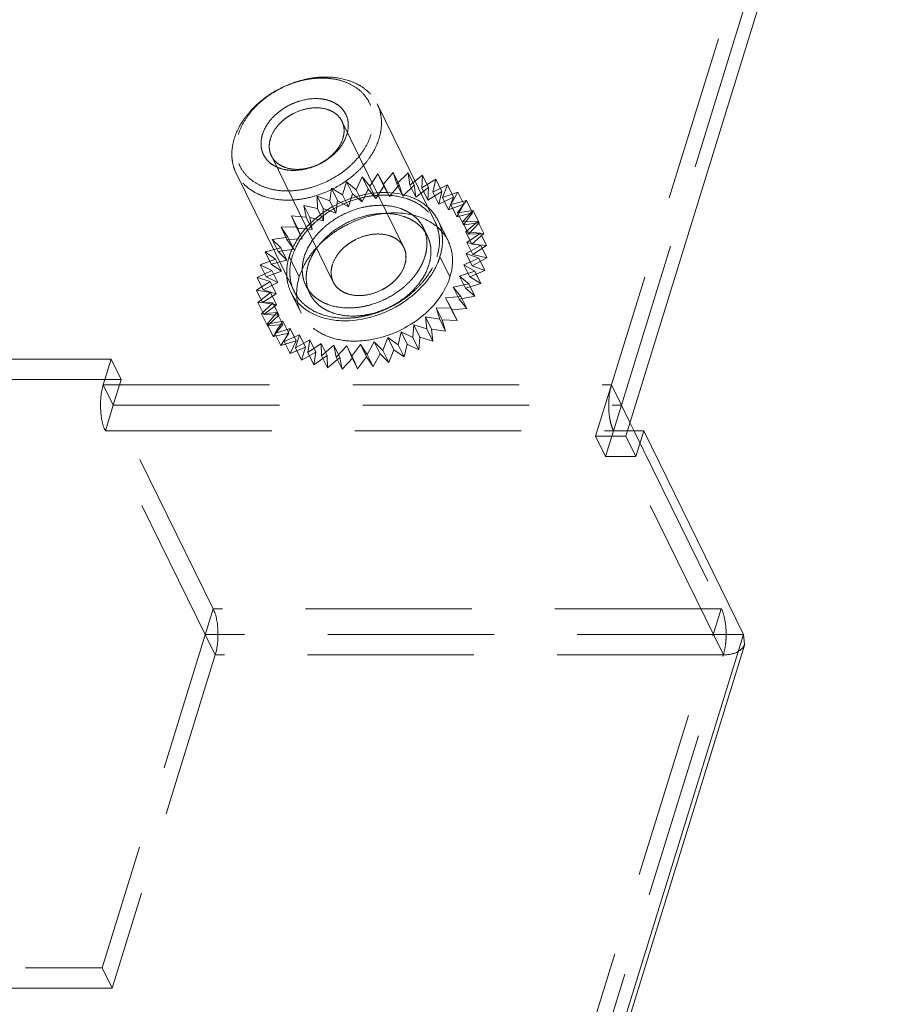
# Model space of a CAD drawing. Header units: millimetres. Extents: x 4497 to 11741, y 5958 to 12619.
# Tile 221 of 256: x 6527 to 6554, y 10114 to 10144. Entities that reach past the tile are written whole.
import ezdxf

# ---------------------------------------------------------------- set-up
doc = ezdxf.new("R2010")
doc.units = ezdxf.units.MM
doc.header["$LTSCALE"] = 0.8
doc.linetypes.add('HIDDEN', pattern=[9.525, 6.35, -3.175])
doc.layers.get('0').update_dxf_attribs({"linetype": 'CONTINUOUS', "lineweight": 0})
doc.layers.add('3', color=5, linetype='HIDDEN', lineweight=0)

msp = doc.modelspace()

# ---------------------------------------------------------------- linework, layer by layer
at = {"linetype": 'Continuous'}
for p, q in [((6545.769, 10131.529), (6553.757, 10157.379)), ((6546.316, 10131.691), (6545.769, 10131.691)), ((6545.897, 10131.944), (6546.036, 10131.661)), ((6546.316, 10131.691), (6546.074, 10130.908)), ((6549.366, 10125.475), (6546.316, 10131.691)), ((6546.074, 10130.908), (6545.769, 10131.529)), ((6412.115, 9681.329), (6549.366, 10125.475)), ((6549.366, 10125.475), (6549.4, 10125.179)), ((6412.229, 9681.293), (6549.401, 10125.18))]:
    msp.add_line(p, q, dxfattribs=at)
at = {"layer": '3'}
for p, q in [((6544.848, 10131.529), (6553.508, 10159.555)), ((6545.637, 10132.474), (6553.625, 10158.324)), ((6539.947, 10138.07), (6538.177, 10141.675)), ((6538.991, 10137.293), (6537.1, 10141.147)), ((6536.837, 10136.235), (6534.946, 10140.089)), ((6535.638, 10135.955), (6533.868, 10139.561)), ((6537.952, 10139.163), (6538.197, 10139.541)), ((6538.197, 10139.541), (6538.37, 10139.223)), ((6538.38, 10139.168), (6538.197, 10139.541)), ((6538.37, 10139.223), (6538.669, 10139.582)), ((6538.669, 10139.582), (6538.779, 10139.235)), ((6538.852, 10139.209), (6538.669, 10139.582)), ((6538.779, 10139.235), (6539.127, 10139.569)), ((6539.127, 10139.569), (6539.171, 10139.199)), ((6539.31, 10139.196), (6539.127, 10139.569)), ((6537.122, 10138.905), (6537.244, 10139.299)), ((6537.427, 10138.926), (6537.244, 10139.299)), ((6537.244, 10139.299), (6537.534, 10139.056)), ((6537.534, 10139.056), (6537.718, 10139.446)), ((6537.901, 10139.073), (6537.718, 10139.446)), ((6537.718, 10139.446), (6537.952, 10139.163)), ((6538.37, 10139.223), (6538.553, 10138.85)), ((6538.553, 10138.85), (6538.852, 10139.209)), ((6538.779, 10139.235), (6538.962, 10138.862)), ((6538.852, 10139.209), (6538.962, 10138.862)), ((6539.171, 10139.199), (6539.562, 10139.5)), ((6539.562, 10139.5), (6539.539, 10139.115)), ((6539.539, 10139.115), (6539.964, 10139.379)), ((6539.745, 10139.127), (6539.562, 10139.5)), ((6539.964, 10139.379), (6539.875, 10138.986)), ((6539.875, 10138.986), (6540.327, 10139.206)), ((6540.147, 10139.006), (6539.964, 10139.379)), ((6540.327, 10139.206), (6540.173, 10138.814)), ((6540.51, 10138.833), (6540.327, 10139.206)), ((6536.726, 10138.712), (6536.782, 10139.102)), ((6536.965, 10138.729), (6536.782, 10139.102)), ((6536.782, 10139.102), (6537.122, 10138.905)), ((6537.122, 10138.905), (6537.305, 10138.532)), ((6537.305, 10138.532), (6537.427, 10138.926)), ((6537.427, 10138.926), (6537.717, 10138.683)), ((6537.534, 10139.056), (6537.717, 10138.683)), ((6537.717, 10138.683), (6537.901, 10139.073)), ((6537.901, 10139.073), (6538.135, 10138.79)), ((6537.952, 10139.163), (6538.135, 10138.79)), ((6538.135, 10138.79), (6538.38, 10139.168)), ((6538.38, 10139.168), (6538.553, 10138.85)), ((6538.962, 10138.862), (6539.31, 10139.196)), ((6539.171, 10139.199), (6539.354, 10138.826)), ((6539.31, 10139.196), (6539.354, 10138.826)), ((6539.354, 10138.826), (6539.745, 10139.127)), ((6539.539, 10139.115), (6539.722, 10138.742)), ((6539.745, 10139.127), (6539.722, 10138.742)), ((6539.722, 10138.742), (6540.147, 10139.006)), ((6539.875, 10138.986), (6540.058, 10138.613)), ((6540.147, 10139.006), (6540.058, 10138.613)), ((6540.173, 10138.814), (6540.642, 10138.986)), ((6540.642, 10138.986), (6540.427, 10138.601)), ((6540.825, 10138.613), (6540.642, 10138.986)), ((6536.354, 10138.482), (6536.343, 10138.86)), ((6536.526, 10138.487), (6536.343, 10138.86)), ((6536.343, 10138.86), (6536.726, 10138.712)), ((6536.726, 10138.712), (6536.909, 10138.339)), ((6536.909, 10138.339), (6536.965, 10138.729)), ((6536.965, 10138.729), (6537.305, 10138.532)), ((6540.058, 10138.613), (6540.51, 10138.833)), ((6540.173, 10138.814), (6540.356, 10138.441)), ((6540.51, 10138.833), (6540.356, 10138.441)), ((6540.356, 10138.441), (6540.825, 10138.613)), ((6540.427, 10138.601), (6540.905, 10138.723)), ((6540.427, 10138.601), (6540.61, 10138.228)), ((6540.825, 10138.613), (6540.61, 10138.228)), ((6540.905, 10138.723), (6540.632, 10138.353)), ((6541.088, 10138.35), (6540.905, 10138.723)), ((6536.011, 10138.217), (6535.934, 10138.577)), ((6535.934, 10138.577), (6536.354, 10138.482)), ((6536.117, 10138.204), (6535.934, 10138.577)), ((6536.354, 10138.482), (6536.537, 10138.109)), ((6536.537, 10138.109), (6536.526, 10138.487)), ((6536.526, 10138.487), (6536.909, 10138.339)), ((6540.61, 10138.228), (6541.088, 10138.35)), ((6540.632, 10138.353), (6541.109, 10138.422)), ((6540.632, 10138.353), (6540.815, 10137.98)), ((6541.109, 10138.422), (6540.784, 10138.074)), ((6541.088, 10138.35), (6540.815, 10137.98)), ((6541.292, 10138.049), (6541.109, 10138.422)), ((6535.706, 10137.925), (6535.564, 10138.258)), ((6535.564, 10138.258), (6536.011, 10138.217)), ((6535.747, 10137.885), (6535.564, 10138.258)), ((6536.011, 10138.217), (6536.194, 10137.844)), ((6536.194, 10137.844), (6536.117, 10138.204)), ((6536.117, 10138.204), (6536.537, 10138.109)), ((6540.036, 10138.114), (6540.342, 10137.492)), ((6540.784, 10138.074), (6541.251, 10138.088)), ((6540.784, 10138.074), (6540.967, 10137.701)), ((6540.815, 10137.98), (6541.292, 10138.049)), ((6541.251, 10138.088), (6540.881, 10137.77)), ((6541.292, 10138.049), (6540.967, 10137.701)), ((6541.434, 10137.715), (6541.251, 10138.088)), ((6535.239, 10137.911), (6535.706, 10137.925)), ((6535.444, 10137.61), (6535.239, 10137.911)), ((6535.422, 10137.538), (6535.239, 10137.911)), ((6535.706, 10137.925), (6535.889, 10137.552)), ((6535.889, 10137.552), (6535.747, 10137.885)), ((6535.747, 10137.885), (6536.194, 10137.844)), ((6539.71, 10137.645), (6539.588, 10137.894)), ((6540.881, 10137.77), (6541.328, 10137.729)), ((6540.881, 10137.77), (6541.064, 10137.397)), ((6541.328, 10137.729), (6540.919, 10137.446)), ((6540.967, 10137.701), (6541.434, 10137.715)), ((6541.434, 10137.715), (6541.064, 10137.397)), ((6541.511, 10137.356), (6541.328, 10137.729)), ((6534.967, 10137.541), (6535.444, 10137.61)), ((6535.15, 10137.168), (6534.967, 10137.541)), ((6535.229, 10137.278), (6534.967, 10137.541)), ((6535.422, 10137.538), (6535.889, 10137.552)), ((6535.627, 10137.237), (6535.422, 10137.538)), ((6535.444, 10137.61), (6535.627, 10137.237)), ((6540.919, 10137.446), (6541.339, 10137.35)), ((6540.919, 10137.446), (6541.102, 10137.073)), ((6534.752, 10137.157), (6535.229, 10137.278)), ((6534.935, 10136.784), (6534.752, 10137.157)), ((6535.067, 10136.937), (6534.752, 10137.157)), ((6535.15, 10137.168), (6535.627, 10137.237)), ((6535.412, 10136.905), (6535.15, 10137.168)), ((6535.229, 10137.278), (6535.412, 10136.905)), ((6541.339, 10137.35), (6540.899, 10137.108)), ((6540.899, 10137.108), (6541.082, 10136.735)), ((6540.899, 10137.108), (6541.283, 10136.961)), ((6541.064, 10137.397), (6541.511, 10137.356)), ((6541.511, 10137.356), (6541.102, 10137.073)), ((6541.522, 10136.977), (6541.339, 10137.35)), ((6534.598, 10136.764), (6535.067, 10136.937)), ((6534.935, 10136.784), (6535.412, 10136.905)), ((6535.067, 10136.937), (6535.25, 10136.564)), ((6535.795, 10136.391), (6535.49, 10137.013)), ((6540.4, 10136.391), (6540.095, 10137.013)), ((6541.283, 10136.961), (6540.821, 10136.764)), ((6541.522, 10136.977), (6541.082, 10136.735)), ((6541.102, 10137.073), (6541.522, 10136.977)), ((6541.466, 10136.588), (6541.283, 10136.961)), ((6534.509, 10136.372), (6534.961, 10136.592)), ((6534.781, 10136.391), (6534.598, 10136.764)), ((6534.961, 10136.592), (6534.598, 10136.764)), ((6534.781, 10136.391), (6535.25, 10136.564)), ((6535.25, 10136.564), (6534.935, 10136.784)), ((6534.961, 10136.592), (6535.144, 10136.219)), ((6541.161, 10136.567), (6540.687, 10136.42)), ((6540.821, 10136.764), (6541.004, 10136.391)), ((6540.821, 10136.764), (6541.161, 10136.567)), ((6541.466, 10136.588), (6541.004, 10136.391)), ((6541.082, 10136.735), (6541.466, 10136.588)), ((6541.344, 10136.194), (6541.161, 10136.567)), ((6534.487, 10135.987), (6534.912, 10136.25)), ((6534.692, 10135.999), (6534.509, 10136.372)), ((6534.912, 10136.25), (6534.509, 10136.372)), ((6534.692, 10135.999), (6535.144, 10136.219)), ((6535.144, 10136.219), (6534.781, 10136.391)), ((6534.912, 10136.25), (6535.095, 10135.877)), ((6540.687, 10136.42), (6540.87, 10136.047)), ((6540.687, 10136.42), (6540.976, 10136.178)), ((6541.004, 10136.391), (6541.344, 10136.194)), ((6534.921, 10135.918), (6534.487, 10135.987)), ((6534.67, 10135.614), (6534.487, 10135.987)), ((6534.531, 10135.617), (6534.921, 10135.918)), ((6535.095, 10135.877), (6534.692, 10135.999)), ((6534.921, 10135.918), (6535.104, 10135.545)), ((6535.548, 10135.911), (6535.853, 10135.29)), ((6536.119, 10135.883), (6535.997, 10136.132)), ((6540.976, 10136.178), (6540.498, 10136.083)), ((6540.498, 10136.083), (6540.681, 10135.71)), ((6540.498, 10136.083), (6540.732, 10135.8)), ((6541.344, 10136.194), (6540.87, 10136.047)), ((6540.87, 10136.047), (6541.159, 10135.805)), ((6541.159, 10135.805), (6540.976, 10136.178)), ((6534.989, 10135.603), (6534.531, 10135.617)), ((6534.714, 10135.244), (6534.531, 10135.617)), ((6534.64, 10135.27), (6534.989, 10135.603)), ((6534.67, 10135.614), (6535.095, 10135.877)), ((6535.104, 10135.545), (6534.67, 10135.614)), ((6534.989, 10135.603), (6535.172, 10135.23)), ((6540.732, 10135.8), (6540.259, 10135.758)), ((6540.259, 10135.758), (6540.433, 10135.44)), ((6540.259, 10135.758), (6540.442, 10135.385)), ((6541.159, 10135.805), (6540.681, 10135.71)), ((6540.681, 10135.71), (6540.915, 10135.427)), ((6540.915, 10135.427), (6540.732, 10135.8)), ((6535.113, 10135.311), (6534.64, 10135.27)), ((6534.714, 10135.244), (6535.104, 10135.545)), ((6534.814, 10134.951), (6535.113, 10135.311)), ((6535.113, 10135.311), (6535.296, 10134.938)), ((6540.433, 10135.44), (6539.975, 10135.454)), ((6539.975, 10135.454), (6540.085, 10135.107)), ((6539.975, 10135.454), (6540.158, 10135.081)), ((6540.616, 10135.067), (6540.433, 10135.44)), ((6540.915, 10135.427), (6540.442, 10135.385)), ((6540.442, 10135.385), (6540.616, 10135.067)), ((6534.823, 10134.897), (6534.64, 10135.27)), ((6535.172, 10135.23), (6534.714, 10135.244)), ((6535.292, 10135.047), (6534.814, 10134.951)), ((6534.823, 10134.897), (6535.172, 10135.23)), ((6535.048, 10134.668), (6535.292, 10135.047)), ((6535.292, 10135.047), (6535.475, 10134.674)), ((6539.65, 10135.175), (6539.694, 10134.805)), ((6540.085, 10135.107), (6539.65, 10135.175)), ((6539.65, 10135.175), (6539.833, 10134.802)), ((6540.268, 10134.734), (6540.085, 10135.107)), ((6540.616, 10135.067), (6540.158, 10135.081)), ((6540.158, 10135.081), (6540.268, 10134.734)), ((6534.997, 10134.578), (6534.814, 10134.951)), ((6535.296, 10134.938), (6534.823, 10134.897)), ((6534.997, 10134.578), (6535.296, 10134.938)), ((6535.522, 10134.816), (6535.048, 10134.668)), ((6535.338, 10134.426), (6535.522, 10134.816)), ((6535.522, 10134.816), (6535.705, 10134.443)), ((6538.906, 10134.714), (6538.817, 10134.322)), ((6538.906, 10134.714), (6539.089, 10134.341)), ((6539.269, 10134.542), (6538.906, 10134.714)), ((6539.292, 10134.927), (6539.269, 10134.542)), ((6539.292, 10134.927), (6539.475, 10134.554)), ((6539.694, 10134.805), (6539.292, 10134.927)), ((6539.877, 10134.432), (6539.694, 10134.805)), ((6539.833, 10134.802), (6539.877, 10134.432)), ((6540.268, 10134.734), (6539.833, 10134.802)), ((6535.475, 10134.674), (6534.997, 10134.578)), ((6535.231, 10134.295), (6535.048, 10134.668)), ((6535.231, 10134.295), (6535.475, 10134.674)), ((6535.705, 10134.443), (6535.231, 10134.295)), ((6535.799, 10134.623), (6535.338, 10134.426)), ((6535.521, 10134.053), (6535.338, 10134.426)), ((6535.521, 10134.053), (6535.705, 10134.443)), ((6535.677, 10134.229), (6535.799, 10134.623)), ((6536.117, 10134.472), (6535.677, 10134.229)), ((6535.799, 10134.623), (6535.982, 10134.25)), ((6536.061, 10134.082), (6536.117, 10134.472)), ((6536.117, 10134.472), (6536.3, 10134.099)), ((6538.086, 10134.413), (6537.871, 10134.028)), ((6538.086, 10134.413), (6538.269, 10134.04)), ((6538.348, 10134.149), (6538.086, 10134.413)), ((6538.502, 10134.542), (6538.348, 10134.149)), ((6538.502, 10134.542), (6538.685, 10134.169)), ((6538.817, 10134.322), (6538.502, 10134.542)), ((6539.452, 10134.169), (6539.269, 10134.542)), ((6539.475, 10134.554), (6539.452, 10134.169)), ((6539.877, 10134.432), (6539.475, 10134.554)), ((6535.982, 10134.25), (6535.521, 10134.053)), ((6535.86, 10133.856), (6535.677, 10134.229)), ((6535.86, 10133.856), (6535.982, 10134.25)), ((6536.3, 10134.099), (6535.86, 10133.856)), ((6536.47, 10134.365), (6536.061, 10134.082)), ((6536.244, 10133.709), (6536.3, 10134.099)), ((6536.48, 10133.987), (6536.47, 10134.365)), ((6536.47, 10134.365), (6536.653, 10133.992)), ((6536.85, 10134.305), (6536.48, 10133.987)), ((6536.928, 10133.946), (6536.85, 10134.305)), ((6536.85, 10134.305), (6537.033, 10133.932)), ((6537.252, 10134.293), (6536.928, 10133.946)), ((6537.394, 10133.96), (6537.252, 10134.293)), ((6537.252, 10134.293), (6537.435, 10133.92)), ((6537.667, 10134.329), (6537.394, 10133.96)), ((6537.871, 10134.028), (6537.667, 10134.329)), ((6537.667, 10134.329), (6537.85, 10133.956)), ((6538.531, 10133.776), (6538.348, 10134.149)), ((6538.685, 10134.169), (6538.531, 10133.776)), ((6539, 10133.949), (6538.685, 10134.169)), ((6539, 10133.949), (6538.817, 10134.322)), ((6539.089, 10134.341), (6539, 10133.949)), ((6539.452, 10134.169), (6539.089, 10134.341)), ((6530.054, 10133.879), (6510.325, 10133.879)), ((6529.812, 10133.096), (6530.054, 10133.879)), ((6530.359, 10133.258), (6530.054, 10133.879)), ((6536.244, 10133.709), (6536.061, 10134.082)), ((6536.653, 10133.992), (6536.244, 10133.709)), ((6536.663, 10133.614), (6536.48, 10133.987)), ((6536.663, 10133.614), (6536.653, 10133.992)), ((6537.033, 10133.932), (6536.663, 10133.614)), ((6537.111, 10133.573), (6536.928, 10133.946)), ((6537.111, 10133.573), (6537.033, 10133.932)), ((6537.435, 10133.92), (6537.111, 10133.573)), ((6537.577, 10133.587), (6537.394, 10133.96)), ((6537.577, 10133.587), (6537.435, 10133.92)), ((6537.85, 10133.956), (6537.577, 10133.587)), ((6538.054, 10133.655), (6537.85, 10133.956)), ((6538.054, 10133.655), (6537.871, 10134.028)), ((6538.269, 10134.04), (6538.054, 10133.655)), ((6538.531, 10133.776), (6538.269, 10134.04)), ((6530.359, 10133.258), (6510.132, 10133.258)), ((6530.117, 10132.474), (6530.359, 10133.258)), ((6529.812, 10133.096), (6545.332, 10133.096)), ((6530.117, 10132.474), (6529.812, 10133.096)), ((6545.332, 10133.096), (6545.637, 10132.474)), ((6530.117, 10132.474), (6529.875, 10131.691)), ((6530.117, 10132.474), (6545.637, 10132.474)), ((6533.167, 10126.258), (6530.117, 10132.474)), ((6545.153, 10130.908), (6545.637, 10132.474)), ((6545.637, 10132.474), (6545.897, 10131.944)), ((6529.875, 10131.691), (6545.769, 10131.691)), ((6533.23, 10124.853), (6529.875, 10131.691)), ((6548.75, 10124.853), (6545.395, 10131.691)), ((6545.769, 10131.529), (6544.848, 10131.529)), ((6545.153, 10130.908), (6544.848, 10131.529)), ((6546.036, 10131.661), (6548.687, 10126.258)), ((6546.074, 10130.908), (6545.153, 10130.908)), ((6411.194, 9681.329), (6548.687, 10126.258)), ((6533.167, 10126.258), (6529.779, 10115.292)), ((6548.687, 10126.258), (6533.167, 10126.258)), ((6549.366, 10125.475), (6532.925, 10125.475)), ((6411.499, 9680.707), (6548.75, 10124.853)), ((6533.23, 10124.853), (6530.084, 10114.67)), ((6548.75, 10124.853), (6533.23, 10124.853)), ((6504.58, 10115.292), (6529.779, 10115.292)), ((6530.084, 10114.67), (6529.779, 10115.292)), ((6464.412, 10114.67), (6530.084, 10114.67))]:
    msp.add_line(p, q, dxfattribs=at)
for centre, radius, start, end in [((6538.846, 10137.531), 1.326, 10.9238, 26.0758), ((6539.152, 10136.907), 1.326, 26.2238, 40.9543), ((6536.815, 10136.507), 1.403, 183.9748, 190.0083), ((6536.738, 10136.497), 1.326, 206.2238, 220.9543), ((6537.044, 10135.872), 1.326, 190.9238, 206.0758)]:
    msp.add_arc(centre, radius, start, end, dxfattribs=at)
for points, knots in [([(6533.812, 10140.618), (6533.877, 10140.827), (6534.035, 10141.132), (6534.323, 10141.49), (6534.679, 10141.83), (6535.206, 10142.177), (6535.799, 10142.399), (6536.286, 10142.487), (6536.749, 10142.511), (6537.196, 10142.446), (6537.587, 10142.282), (6537.834, 10142.118), (6538.036, 10141.916), (6538.137, 10141.758), (6538.177, 10141.675)], [0, 0, 0, 0, 0.120788, 0.185741, 0.25306, 0.39182, 0.530989, 0.598791, 0.664373, 0.78666, 0.843391, 0.89737, 0.949254, 1, 1, 1, 1]), ([(6533.936, 10140.742), (6533.972, 10140.859), (6534.072, 10141.091), (6534.289, 10141.414), (6534.57, 10141.711), (6535.014, 10142.059), (6535.534, 10142.31), (6536.082, 10142.442), (6536.488, 10142.477), (6536.874, 10142.445), (6537.227, 10142.349), (6537.533, 10142.19), (6537.78, 10141.973), (6537.956, 10141.706), (6538.052, 10141.401), (6538.066, 10141.071), (6538.022, 10140.851), (6537.988, 10140.742)], [0, 0, 0, 0, 0.061123, 0.126105, 0.194442, 0.265214, 0.408847, 0.479458, 0.547544, 0.612218, 0.67301, 0.730008, 0.783953, 0.836213, 0.88855, 0.942703, 1, 1, 1, 1]), ([(6534.672, 10140.742), (6534.719, 10140.894), (6534.845, 10141.114), (6535.076, 10141.358), (6535.287, 10141.524), (6535.524, 10141.66), (6535.857, 10141.793), (6536.207, 10141.853), (6536.542, 10141.826), (6536.767, 10141.765), (6536.962, 10141.663), (6537.119, 10141.525), (6537.231, 10141.355), (6537.292, 10141.161), (6537.301, 10140.952), (6537.273, 10140.812), (6537.251, 10140.742)], [0, 0, 0, 0, 0.125635, 0.194014, 0.264828, 0.336895, 0.408907, 0.54728, 0.611992, 0.672819, 0.729851, 0.783827, 0.836117, 0.888486, 0.942672, 1, 1, 1, 1]), ([(6538.177, 10141.675), (6538.215, 10141.598), (6538.276, 10141.433), (6538.315, 10141.168), (6538.303, 10140.892), (6538.262, 10140.709), (6538.233, 10140.618)], [0, 0, 0, 0, 0.239089, 0.482921, 0.735586, 1, 1, 1, 1]), ([(6534.918, 10140.618), (6534.95, 10140.723), (6535.029, 10140.875), (6535.173, 10141.054), (6535.305, 10141.18), (6535.455, 10141.293), (6535.673, 10141.42), (6535.967, 10141.529), (6536.325, 10141.574), (6536.609, 10141.532), (6536.805, 10141.45), (6536.928, 10141.368), (6537.029, 10141.267), (6537.08, 10141.188), (6537.1, 10141.147)], [0, 0, 0, 0, 0.120791, 0.185745, 0.253066, 0.322097, 0.392066, 0.531239, 0.66436, 0.786652, 0.843385, 0.897366, 0.949252, 1, 1, 1, 1]), ([(6537.1, 10141.147), (6537.119, 10141.108), (6537.15, 10141.025), (6537.169, 10140.893), (6537.163, 10140.755), (6537.142, 10140.664), (6537.128, 10140.618)], [0, 0, 0, 0, 0.239098, 0.482922, 0.735594, 1, 1, 1, 1]), ([(6537.988, 10140.742), (6537.952, 10140.626), (6537.852, 10140.394), (6537.635, 10140.071), (6537.354, 10139.774), (6536.909, 10139.426), (6536.39, 10139.175), (6535.842, 10139.043), (6535.436, 10139.008), (6535.05, 10139.039), (6534.697, 10139.136), (6534.391, 10139.295), (6534.144, 10139.512), (6533.968, 10139.779), (6533.871, 10140.084), (6533.858, 10140.413), (6533.902, 10140.633), (6533.936, 10140.742)], [0, 0, 0, 0, 0.061123, 0.126105, 0.194442, 0.265214, 0.408847, 0.479458, 0.547544, 0.612218, 0.67301, 0.730008, 0.783953, 0.836213, 0.88855, 0.942703, 1, 1, 1, 1]), ([(6537.251, 10140.742), (6537.204, 10140.59), (6537.079, 10140.37), (6536.848, 10140.126), (6536.636, 10139.961), (6536.399, 10139.825), (6536.066, 10139.692), (6535.716, 10139.632), (6535.382, 10139.659), (6535.157, 10139.72), (6534.962, 10139.821), (6534.805, 10139.959), (6534.693, 10140.129), (6534.632, 10140.323), (6534.623, 10140.533), (6534.651, 10140.673), (6534.672, 10140.742)], [0, 0, 0, 0, 0.125635, 0.194014, 0.264828, 0.336895, 0.408907, 0.54728, 0.611992, 0.672819, 0.729851, 0.783827, 0.836117, 0.888486, 0.942672, 1, 1, 1, 1]), ([(6533.868, 10139.561), (6533.83, 10139.638), (6533.77, 10139.803), (6533.73, 10140.068), (6533.743, 10140.344), (6533.784, 10140.527), (6533.812, 10140.618)], [0, 0, 0, 0, 0.239089, 0.482921, 0.735581, 1, 1, 1, 1]), ([(6538.233, 10140.618), (6538.169, 10140.409), (6538.011, 10140.104), (6537.723, 10139.747), (6537.367, 10139.406), (6536.84, 10139.059), (6536.247, 10138.837), (6535.76, 10138.749), (6535.297, 10138.725), (6534.85, 10138.79), (6534.459, 10138.954), (6534.212, 10139.118), (6534.01, 10139.32), (6533.909, 10139.478), (6533.868, 10139.561)], [0, 0, 0, 0, 0.120788, 0.185741, 0.253059, 0.39182, 0.530989, 0.598791, 0.664373, 0.786659, 0.84339, 0.89737, 0.949254, 1, 1, 1, 1]), ([(6534.946, 10140.089), (6534.927, 10140.128), (6534.896, 10140.211), (6534.877, 10140.343), (6534.883, 10140.481), (6534.904, 10140.572), (6534.918, 10140.618)], [0, 0, 0, 0, 0.239095, 0.482924, 0.735611, 1, 1, 1, 1]), ([(6537.128, 10140.618), (6537.096, 10140.513), (6537.017, 10140.361), (6536.873, 10140.182), (6536.741, 10140.056), (6536.591, 10139.943), (6536.373, 10139.816), (6536.079, 10139.707), (6535.721, 10139.662), (6535.437, 10139.704), (6535.241, 10139.786), (6535.117, 10139.868), (6535.016, 10139.969), (6534.966, 10140.048), (6534.946, 10140.089)], [0, 0, 0, 0, 0.12079, 0.185745, 0.253066, 0.322097, 0.392066, 0.531239, 0.66436, 0.786652, 0.843385, 0.897366, 0.949252, 1, 1, 1, 1]), ([(6535.896, 10137.762), (6536.29, 10138.257), (6537.364, 10138.968), (6538.686, 10139.038), (6539.232, 10138.822)], [0, 0, 0, 0, 0.518435, 1, 1, 1, 1]), ([(6535.582, 10137.013), (6535.646, 10137.222), (6535.804, 10137.527), (6536.092, 10137.884), (6536.448, 10138.225), (6536.975, 10138.572), (6537.568, 10138.793), (6538.055, 10138.881), (6538.518, 10138.906), (6538.965, 10138.841), (6539.356, 10138.676), (6539.603, 10138.513), (6539.805, 10138.311), (6539.906, 10138.153), (6539.947, 10138.07)], [0, 0, 0, 0, 0.120791, 0.185744, 0.253062, 0.391822, 0.530991, 0.598792, 0.664374, 0.78666, 0.843391, 0.89737, 0.949254, 1, 1, 1, 1]), ([(6539.232, 10138.822), (6539.407, 10138.753), (6539.728, 10138.567), (6539.959, 10138.272), (6540.036, 10138.114)], [0, 0, 0, 0, 0.516682, 1, 1, 1, 1]), ([(6535.95, 10137.013), (6536.004, 10137.187), (6536.135, 10137.441), (6536.376, 10137.739), (6536.672, 10138.023), (6537.112, 10138.312), (6537.605, 10138.497), (6538.011, 10138.57), (6538.397, 10138.591), (6538.769, 10138.536), (6539.095, 10138.399), (6539.301, 10138.263), (6539.47, 10138.095), (6539.554, 10137.963), (6539.588, 10137.894)], [0, 0, 0, 0, 0.12079, 0.185743, 0.253061, 0.39182, 0.530988, 0.59879, 0.664371, 0.786659, 0.84339, 0.89737, 0.949254, 1, 1, 1, 1]), ([(6536.072, 10136.764), (6536.126, 10136.938), (6536.257, 10137.193), (6536.498, 10137.49), (6536.794, 10137.774), (6537.234, 10138.064), (6537.727, 10138.248), (6538.133, 10138.321), (6538.519, 10138.342), (6538.891, 10138.288), (6539.217, 10138.15), (6539.423, 10138.014), (6539.592, 10137.846), (6539.676, 10137.714), (6539.71, 10137.645)], [0, 0, 0, 0, 0.12079, 0.185743, 0.253061, 0.39182, 0.530988, 0.59879, 0.664371, 0.786659, 0.84339, 0.89737, 0.949254, 1, 1, 1, 1]), ([(6536.897, 10137.776), (6537.032, 10137.867), (6537.584, 10138.184), (6538.229, 10138.349), (6538.702, 10138.349)], [0, 0, 0, 0, 0.256167, 1, 1, 1, 1]), ([(6538.702, 10138.349), (6538.985, 10138.349), (6539.524, 10138.269), (6539.99, 10137.964), (6540.153, 10137.776)], [0, 0, 0, 0, 0.531428, 1, 1, 1, 1]), ([(6539.947, 10138.07), (6539.985, 10137.992), (6540.045, 10137.827), (6540.085, 10137.563), (6540.072, 10137.287), (6540.031, 10137.104), (6540.003, 10137.013)], [0, 0, 0, 0, 0.239084, 0.482916, 0.735575, 1, 1, 1, 1]), ([(6535.49, 10137.013), (6535.51, 10137.078), (6535.609, 10137.345), (6535.761, 10137.592), (6535.896, 10137.762)], [0, 0, 0, 0, 0.238075, 1, 1, 1, 1]), ([(6536.201, 10137.14), (6536.249, 10137.2), (6536.455, 10137.438), (6536.699, 10137.643), (6536.897, 10137.776)], [0, 0, 0, 0, 0.243529, 1, 1, 1, 1]), ([(6538.991, 10137.293), (6538.971, 10137.334), (6538.921, 10137.413), (6538.82, 10137.514), (6538.696, 10137.596), (6538.501, 10137.678), (6538.216, 10137.72), (6537.858, 10137.675), (6537.565, 10137.566), (6537.346, 10137.439), (6537.196, 10137.326), (6537.064, 10137.2), (6536.92, 10137.021), (6536.841, 10136.869), (6536.809, 10136.764)], [0, 0, 0, 0, 0.050747, 0.102632, 0.156613, 0.213344, 0.335632, 0.468751, 0.607925, 0.677895, 0.746927, 0.814248, 0.879201, 1, 1, 1, 1]), ([(6539.588, 10137.894), (6539.619, 10137.829), (6539.67, 10137.692), (6539.703, 10137.471), (6539.692, 10137.241), (6539.658, 10137.089), (6539.634, 10137.013)], [0, 0, 0, 0, 0.239086, 0.482914, 0.735578, 1, 1, 1, 1]), ([(6539.71, 10137.645), (6539.741, 10137.581), (6539.792, 10137.443), (6539.825, 10137.223), (6539.814, 10136.993), (6539.78, 10136.84), (6539.756, 10136.764)], [0, 0, 0, 0, 0.239086, 0.482914, 0.735578, 1, 1, 1, 1]), ([(6540.341, 10137.493), (6540.421, 10137.33), (6540.514, 10136.955), (6540.457, 10136.576), (6540.4, 10136.391)], [0, 0, 0, 0, 0.483006, 1, 1, 1, 1]), ([(6539.019, 10136.764), (6539.034, 10136.81), (6539.054, 10136.901), (6539.06, 10137.039), (6539.041, 10137.171), (6539.011, 10137.254), (6538.991, 10137.293)], [0, 0, 0, 0, 0.264394, 0.517098, 0.76091, 1, 1, 1, 1]), ([(6535.415, 10136.41), (6535.412, 10136.459), (6535.408, 10136.662), (6535.444, 10136.866), (6535.49, 10137.013)], [0, 0, 0, 0, 0.242712, 1, 1, 1, 1]), ([(6535.582, 10137.013), (6535.553, 10136.921), (6535.512, 10136.738), (6535.5, 10136.462), (6535.539, 10136.198), (6535.6, 10136.033), (6535.638, 10135.955)], [0, 0, 0, 0, 0.264425, 0.517084, 0.760916, 1, 1, 1, 1]), ([(6535.638, 10135.955), (6535.678, 10135.873), (6535.779, 10135.714), (6535.981, 10135.512), (6536.229, 10135.349), (6536.619, 10135.185), (6537.066, 10135.119), (6537.529, 10135.144), (6538.017, 10135.232), (6538.609, 10135.453), (6539.136, 10135.801), (6539.492, 10136.141), (6539.78, 10136.498), (6539.938, 10136.804), (6540.003, 10137.013)], [0, 0, 0, 0, 0.050746, 0.10263, 0.156609, 0.21334, 0.335626, 0.401208, 0.469009, 0.608178, 0.746938, 0.814256, 0.879209, 1, 1, 1, 1]), ([(6535.95, 10137.013), (6535.927, 10136.937), (6535.892, 10136.784), (6535.882, 10136.554), (6535.915, 10136.334), (6535.965, 10136.196), (6535.997, 10136.132)], [0, 0, 0, 0, 0.264422, 0.517086, 0.760914, 1, 1, 1, 1]), ([(6535.997, 10136.132), (6536.03, 10136.063), (6536.115, 10135.931), (6536.283, 10135.762), (6536.489, 10135.626), (6536.815, 10135.489), (6537.187, 10135.435), (6537.573, 10135.455), (6537.979, 10135.529), (6538.473, 10135.713), (6538.912, 10136.003), (6539.209, 10136.286), (6539.449, 10136.584), (6539.58, 10136.838), (6539.634, 10137.013)], [0, 0, 0, 0, 0.050746, 0.10263, 0.15661, 0.213341, 0.335629, 0.40121, 0.469012, 0.60818, 0.746939, 0.814257, 0.87921, 1, 1, 1, 1]), ([(6540.095, 10137.013), (6540.075, 10136.948), (6539.976, 10136.68), (6539.823, 10136.433), (6539.688, 10136.263)], [0, 0, 0, 0, 0.238075, 1, 1, 1, 1]), ([(6536.072, 10136.764), (6536.049, 10136.688), (6536.014, 10136.535), (6536.004, 10136.305), (6536.037, 10136.085), (6536.087, 10135.947), (6536.119, 10135.883)], [0, 0, 0, 0, 0.264422, 0.517086, 0.760914, 1, 1, 1, 1]), ([(6536.119, 10135.883), (6536.153, 10135.814), (6536.237, 10135.682), (6536.405, 10135.514), (6536.611, 10135.378), (6536.937, 10135.241), (6537.309, 10135.186), (6537.695, 10135.207), (6538.101, 10135.28), (6538.595, 10135.464), (6539.034, 10135.754), (6539.331, 10136.038), (6539.571, 10136.335), (6539.702, 10136.59), (6539.756, 10136.764)], [0, 0, 0, 0, 0.050746, 0.10263, 0.15661, 0.213341, 0.335629, 0.40121, 0.469012, 0.60818, 0.746939, 0.814257, 0.87921, 1, 1, 1, 1]), ([(6536.809, 10136.764), (6536.795, 10136.718), (6536.774, 10136.627), (6536.768, 10136.489), (6536.788, 10136.357), (6536.818, 10136.274), (6536.837, 10136.235)], [0, 0, 0, 0, 0.264394, 0.517098, 0.76091, 1, 1, 1, 1]), ([(6536.837, 10136.235), (6536.857, 10136.194), (6536.908, 10136.115), (6537.009, 10136.014), (6537.132, 10135.932), (6537.328, 10135.85), (6537.612, 10135.808), (6537.97, 10135.853), (6538.264, 10135.962), (6538.482, 10136.089), (6538.632, 10136.202), (6538.764, 10136.328), (6538.908, 10136.507), (6538.987, 10136.659), (6539.019, 10136.764)], [0, 0, 0, 0, 0.050747, 0.102632, 0.156613, 0.213344, 0.335632, 0.468751, 0.607925, 0.677895, 0.746927, 0.814248, 0.879201, 1, 1, 1, 1]), ([(6540.4, 10136.391), (6540.26, 10135.94), (6539.622, 10135.101), (6538.473, 10134.526), (6537.468, 10134.4), (6536.775, 10134.501), (6536.201, 10134.795), (6535.938, 10135.117), (6535.853, 10135.29)], [0, 0, 0, 0, 0.251847, 0.529552, 0.663468, 0.78649, 0.897386, 1, 1, 1, 1]), ([(6539.688, 10136.263), (6539.542, 10136.08), (6538.866, 10135.42), (6537.895, 10135.054), (6537.187, 10135.054)], [0, 0, 0, 0, 0.248305, 1, 1, 1, 1]), ([(6537.187, 10135.054), (6536.904, 10135.054), (6536.365, 10135.135), (6535.899, 10135.44), (6535.736, 10135.628)], [0, 0, 0, 0, 0.531428, 1, 1, 1, 1]), ([(6529.875, 10131.691), (6529.774, 10131.896), (6529.702, 10132.38), (6529.739, 10132.86), (6529.812, 10133.096)], [0, 0, 0, 0, 0.480343, 1, 1, 1, 1]), ([(6545.272, 10132.824), (6545.276, 10132.848), (6545.291, 10132.94), (6545.312, 10133.031), (6545.332, 10133.096)], [0, 0, 0, 0, 0.263238, 1, 1, 1, 1]), ([(6545.312, 10131.922), (6545.295, 10131.991), (6545.238, 10132.288), (6545.239, 10132.595), (6545.272, 10132.824)], [0, 0, 0, 0, 0.236017, 1, 1, 1, 1]), ([(6545.395, 10131.691), (6545.387, 10131.708), (6545.353, 10131.782), (6545.328, 10131.861), (6545.312, 10131.922)], [0, 0, 0, 0, 0.228867, 1, 1, 1, 1]), ([(6533.167, 10126.258), (6533.268, 10126.054), (6533.34, 10125.569), (6533.303, 10125.089), (6533.23, 10124.853)], [0, 0, 0, 0, 0.480332, 1, 1, 1, 1]), ([(6548.687, 10126.258), (6548.751, 10126.129), (6548.827, 10125.816), (6548.841, 10125.5), (6548.831, 10125.328)], [0, 0, 0, 0, 0.456723, 1, 1, 1, 1]), ([(6548.831, 10125.328), (6548.828, 10125.286), (6548.814, 10125.125), (6548.785, 10124.966), (6548.75, 10124.853)], [0, 0, 0, 0, 0.266678, 1, 1, 1, 1]), ([(6549.4, 10125.179), (6549.369, 10125.075), (6549.156, 10124.883), (6548.896, 10124.853), (6548.75, 10124.853)], [0, 0, 0, 0, 0.426577, 1, 1, 1, 1])]:
    msp.add_open_spline(points, degree=3, knots=knots, dxfattribs=at)
for points in [[(6540.147, 10137.783), (6540.164, 10137.695), (6540.172, 10137.605), (6540.173, 10137.516)], [(6540.173, 10137.516), (6540.173, 10137.346), (6540.145, 10137.175), (6540.095, 10137.013)], [(6535.945, 10136.75), (6536.018, 10136.888), (6536.104, 10137.019), (6536.201, 10137.14)], [(6535.795, 10136.391), (6535.833, 10136.515), (6535.884, 10136.635), (6535.945, 10136.75)], [(6535.548, 10135.911), (6535.494, 10136.022), (6535.455, 10136.142), (6535.433, 10136.263)], [(6535.717, 10135.888), (6535.716, 10136.057), (6535.744, 10136.229), (6535.795, 10136.391)], [(6535.742, 10135.621), (6535.725, 10135.709), (6535.717, 10135.798), (6535.717, 10135.888)]]:
    msp.add_open_spline(points, degree=3, dxfattribs=at)

doc.saveas('drawing.dxf')
